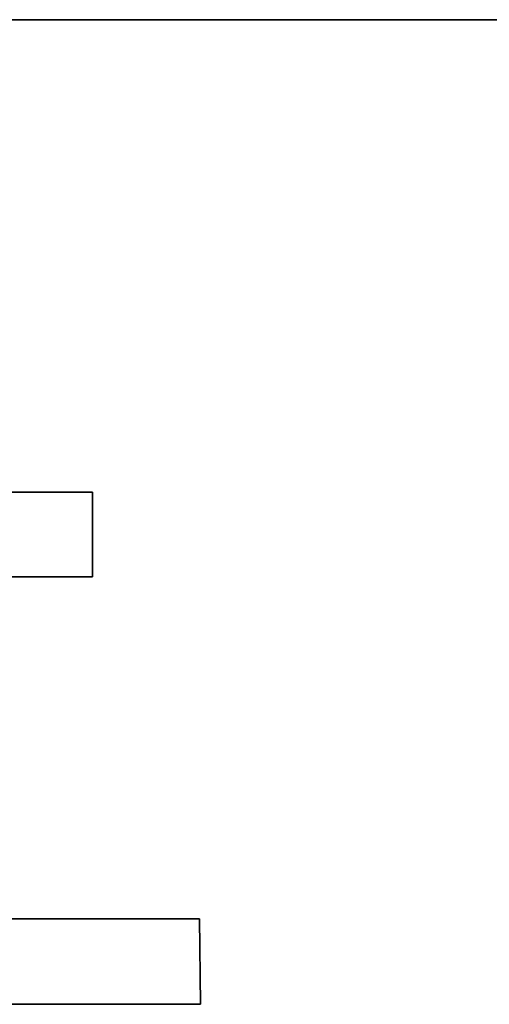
# Model space of a CAD drawing. Header units: inches. Extents: x 106 to 215, y -158 to -59.
# Tile 43 of 73: x 155.28 to 160.37, y -69.2 to -58.52. Entities that reach past the tile are written whole.
import ezdxf

# ---------------------------------------------------------------- set-up
doc = ezdxf.new("R2010")
doc.units = ezdxf.units.IN
doc.header["$MEASUREMENT"] = 0
doc.layers.add('_U+B808_U+C774_U+C5B4 1', color=7, linetype='Continuous')

# ---------------------------------------------------------------- blocks, each defined once
blk = doc.blocks.new('block 906')
at = {"layer": '_U+B808_U+C774_U+C5B4 1', "color": 250, "lineweight": 25, "true_color": 0x333333}
for points in [[(156.066, -64.562), (156.066, -63.642)], [(156.066, -63.642), (156.066, -64.562)], [(156.066, -64.562), (156.066, -64.562)], [(156.066, -64.562), (156.066, -64.562)]]:
    blk.add_lwpolyline(points, dxfattribs=at)
blk = doc.blocks.new('block 907')
at = {"layer": '_U+B808_U+C774_U+C5B4 1', "color": 250, "lineweight": 25, "true_color": 0x333333}
for points in [[(156.066, -64.562), (156.066, -63.642)], [(156.066, -64.562), (156.066, -63.642)], [(156.066, -63.642), (156.066, -63.642)], [(156.066, -63.642), (156.066, -63.642)]]:
    blk.add_lwpolyline(points, dxfattribs=at)
blk = doc.blocks.new('block 908')
at = {"layer": '_U+B808_U+C774_U+C5B4 1', "color": 250, "lineweight": 25, "true_color": 0x333333}
for points in [[(156.066, -63.642), (148.308, -63.642)], [(148.308, -63.642), (156.066, -63.642)], [(156.066, -63.642), (156.066, -63.642)], [(156.066, -63.642), (156.066, -63.642)]]:
    blk.add_lwpolyline(points, dxfattribs=at)
blk = doc.blocks.new('block 909')
at = {"layer": '_U+B808_U+C774_U+C5B4 1', "color": 250, "lineweight": 25, "true_color": 0x333333}
for points in [[(156.066, -63.642), (148.308, -63.642)], [(156.066, -63.642), (148.308, -63.642)], [(148.308, -63.642), (148.308, -63.642)], [(148.308, -63.642), (148.308, -63.642)]]:
    blk.add_lwpolyline(points, dxfattribs=at)
blk = doc.blocks.new('block 912')
at = {"layer": '_U+B808_U+C774_U+C5B4 1', "color": 250, "lineweight": 25, "true_color": 0x333333}
for points in [[(152.632, -69.197), (157.238, -69.197)], [(152.632, -69.197), (152.632, -69.197)], [(157.238, -69.197), (152.632, -69.197)], [(152.632, -69.197), (152.632, -69.197)]]:
    blk.add_lwpolyline(points, dxfattribs=at)
blk = doc.blocks.new('block 913')
at = {"layer": '_U+B808_U+C774_U+C5B4 1', "color": 250, "lineweight": 25, "true_color": 0x333333}
for points in [[(152.632, -69.197), (157.238, -69.197)], [(152.632, -69.197), (157.238, -69.197)], [(157.238, -69.197), (157.238, -69.197)], [(157.238, -69.197), (157.238, -69.197)]]:
    blk.add_lwpolyline(points, dxfattribs=at)
blk = doc.blocks.new('block 914')
at = {"layer": '_U+B808_U+C774_U+C5B4 1', "color": 250, "lineweight": 25, "true_color": 0x333333}
for points in [[(157.238, -69.197), (157.226, -68.271)], [(157.226, -68.271), (157.238, -69.197)], [(157.238, -69.197), (157.238, -69.197)], [(157.238, -69.197), (157.238, -69.197)]]:
    blk.add_lwpolyline(points, dxfattribs=at)
blk = doc.blocks.new('block 915')
at = {"layer": '_U+B808_U+C774_U+C5B4 1', "color": 250, "lineweight": 25, "true_color": 0x333333}
for points in [[(157.238, -69.197), (157.226, -68.271)], [(157.238, -69.197), (157.226, -68.271)], [(157.226, -68.271), (157.226, -68.271)], [(157.226, -68.271), (157.226, -68.271)]]:
    blk.add_lwpolyline(points, dxfattribs=at)
blk = doc.blocks.new('block 916')
at = {"layer": '_U+B808_U+C774_U+C5B4 1', "color": 250, "lineweight": 25, "true_color": 0x333333}
for points in [[(157.226, -68.271), (147.136, -68.271)], [(147.136, -68.271), (157.226, -68.271)], [(157.226, -68.271), (157.226, -68.271)], [(157.226, -68.271), (157.226, -68.271)]]:
    blk.add_lwpolyline(points, dxfattribs=at)
blk = doc.blocks.new('block 917')
at = {"layer": '_U+B808_U+C774_U+C5B4 1', "color": 250, "lineweight": 25, "true_color": 0x333333}
for points in [[(157.226, -68.271), (147.136, -68.271)], [(157.226, -68.271), (147.136, -68.271)], [(147.136, -68.271), (147.136, -68.271)], [(147.136, -68.271), (147.136, -68.271)]]:
    blk.add_lwpolyline(points, dxfattribs=at)
blk = doc.blocks.new('block 1865')
at = {"layer": '_U+B808_U+C774_U+C5B4 1', "color": 250, "lineweight": 25, "true_color": 0x333333}
for points in [[(148.308, -64.562), (156.066, -64.562)], [(148.308, -64.562), (148.308, -64.562)], [(156.066, -64.562), (148.308, -64.562)], [(148.308, -64.562), (148.308, -64.562)]]:
    blk.add_lwpolyline(points, dxfattribs=at)
blk = doc.blocks.new('block 1866')
at = {"layer": '_U+B808_U+C774_U+C5B4 1', "color": 250, "lineweight": 25, "true_color": 0x333333}
for points in [[(148.308, -64.562), (156.066, -64.562)], [(148.308, -64.562), (156.066, -64.562)], [(156.066, -64.562), (156.066, -64.562)], [(156.066, -64.562), (156.066, -64.562)]]:
    blk.add_lwpolyline(points, dxfattribs=at)
blk = doc.blocks.new('block 2265')
at = {"layer": '_U+B808_U+C774_U+C5B4 1', "color": 250, "lineweight": 25, "true_color": 0x333333}
for points in [[(110.866, -58.518), (209.866, -58.518)], [(209.866, -58.518), (110.866, -58.518)]]:
    blk.add_lwpolyline(points, dxfattribs=at)
blk = doc.blocks.new('block 2')
at = {"layer": '_U+B808_U+C774_U+C5B4 1'}
for name in ['block 2265', 'block 908', 'block 909', 'block 906', 'block 907', 'block 1865', 'block 1866', 'block 916', 'block 917', 'block 914', 'block 915', 'block 912', 'block 913']:
    blk.add_blockref(name, (0, 0), dxfattribs=at)

msp = doc.modelspace()

# ---------------------------------------------------------------- block references
at = {"layer": '_U+B808_U+C774_U+C5B4 1'}
msp.add_blockref('block 2', (0, 0), dxfattribs=at)

doc.saveas('drawing.dxf')
